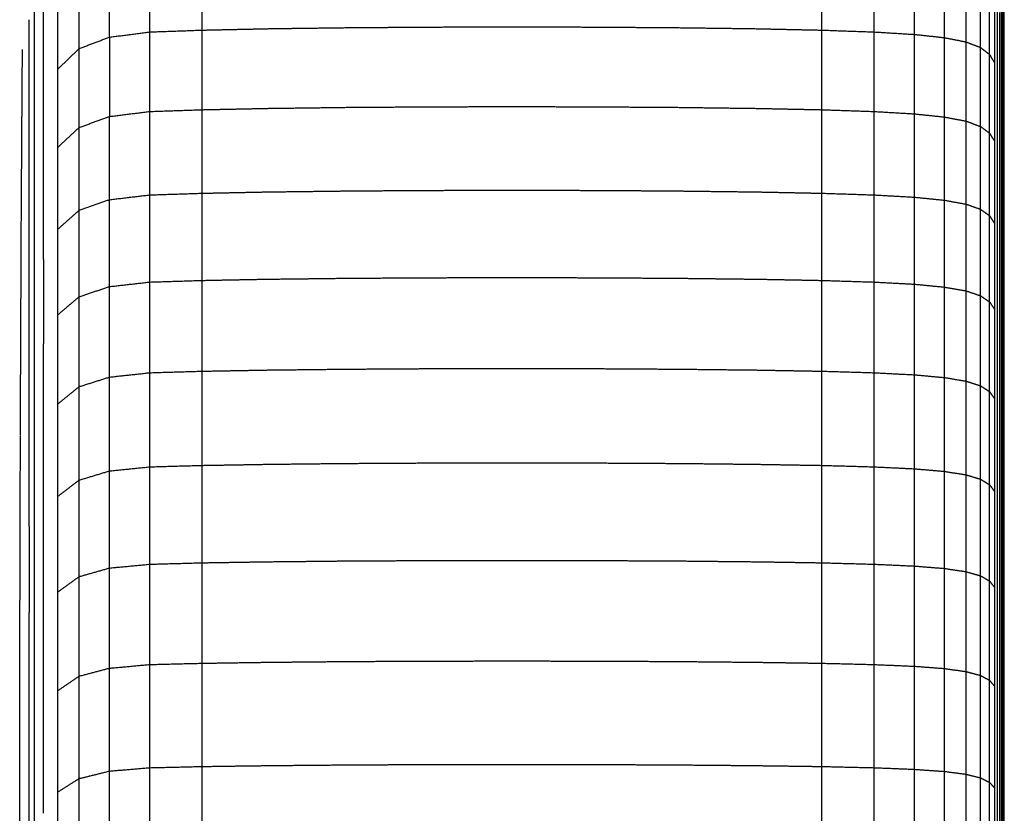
# Model space of a CAD drawing. Header units: millimetres. Extents: x 0 to 20, y 0 to 45.7.
# Tile 41 of 77: x 17.6 to 19.5, y 9.2 to 10.7. Entities that reach past the tile are written whole.
import ezdxf

# ---------------------------------------------------------------- set-up
doc = ezdxf.new("R2010")
doc.units = ezdxf.units.MM
doc.header["$MEASUREMENT"] = 0
doc.layers.add('Make2D$visible$lines', color=7, linetype='Continuous', true_color=0x000000)

msp = doc.modelspace()

# ---------------------------------------------------------------- linework, layer by layer
at = {"layer": 'Make2D$visible$lines'}
for points in [[(17.9963, 10.6857), (17.9963, 10.7577), (17.9963, 10.8297)], [(19.1777, 10.6857), (19.1777, 10.7577), (19.1777, 10.8297)], [(17.6938, 10.6882), (17.6938, 10.754), (17.6938, 10.8197)], [(17.8197, 10.6723), (17.8197, 10.7441), (17.8197, 10.8159)], [(17.8967, 10.6822), (17.8967, 10.7541), (17.8967, 10.8261)], [(19.2772, 10.6822), (19.2772, 10.7541), (19.2772, 10.8261)], [(19.3542, 10.6775), (19.3542, 10.7494), (19.3542, 10.8212)], [(19.4117, 10.6713), (19.4117, 10.743), (19.4117, 10.8148)], [(19.5201, 10.6909), (19.5201, 10.7567), (19.5201, 10.8225)], [(17.7623, 10.6506), (17.7623, 10.722), (17.7623, 10.7934)], [(19.4526, 10.6631), (19.4526, 10.7347), (19.4526, 10.8063)], [(19.4801, 10.6525), (19.4801, 10.7239), (19.4801, 10.7954)], [(19.4973, 10.6392), (19.4973, 10.7104), (19.4973, 10.7816)], [(19.5224, 10.6595), (19.5224, 10.7248), (19.5224, 10.7901)], [(19.5071, 10.6228), (19.5071, 10.6937), (19.5071, 10.7646)], [(19.5254, 10.6397), (19.5254, 10.6988), (19.5254, 10.758)], [(17.7213, 10.6113), (17.7213, 10.682), (17.7213, 10.7527)], [(19.5126, 10.6028), (19.5126, 10.6734), (19.5126, 10.7439)], [(17.6767, 10.5941), (17.6767, 10.6583), (17.6767, 10.7225)], [(19.5169, 10.5789), (19.5169, 10.649), (19.5169, 10.7192)], [(17.6669, 10.5888), (17.6669, 10.6471), (17.6669, 10.7055)], [(17.6938, 10.549), (17.6938, 10.6186), (17.6938, 10.6882)], [(17.8197, 10.6723), (17.8582, 10.6772), (17.8967, 10.6822)], [(17.8967, 10.6822), (17.9465, 10.6839), (17.9963, 10.6857)], [(17.8967, 10.5306), (17.8967, 10.6064), (17.8967, 10.6822)], [(17.9963, 10.6857), (18.0589, 10.687), (18.1215, 10.6884)], [(17.9963, 10.534), (17.9963, 10.6098), (17.9963, 10.6857)], [(18.1215, 10.6884), (18.1938, 10.6894), (18.266, 10.6903)], [(18.266, 10.6903), (18.3446, 10.6909), (18.4233, 10.6915)], [(18.4233, 10.6915), (18.5051, 10.6917), (18.587, 10.6919)], [(18.587, 10.6919), (18.6688, 10.6917), (18.7507, 10.6915)], [(18.7507, 10.6915), (18.8293, 10.6909), (18.908, 10.6903)], [(18.908, 10.6903), (18.9802, 10.6894), (19.0524, 10.6884)], [(19.0524, 10.6884), (19.115, 10.687), (19.1777, 10.6857)], [(19.1777, 10.6857), (19.2274, 10.6839), (19.2772, 10.6822)], [(19.1777, 10.534), (19.1777, 10.6098), (19.1777, 10.6857)], [(19.2772, 10.5306), (19.2772, 10.6064), (19.2772, 10.6822)], [(19.2772, 10.6822), (19.3157, 10.6798), (19.3542, 10.6775)], [(19.5201, 10.5516), (19.5201, 10.6212), (19.5201, 10.6909)], [(17.7623, 10.6506), (17.791, 10.6614), (17.8197, 10.6723)], [(17.8197, 10.6723), (17.8197, 10.5967), (17.8197, 10.5211)], [(19.3542, 10.5261), (19.3542, 10.6018), (19.3542, 10.6775)], [(19.3542, 10.6775), (19.3829, 10.6744), (19.4117, 10.6713)], [(19.4117, 10.5201), (19.4117, 10.5957), (19.4117, 10.6713)], [(19.4117, 10.6713), (19.4321, 10.6672), (19.4526, 10.6631)], [(19.4526, 10.5122), (19.4526, 10.5876), (19.4526, 10.6631)], [(19.4526, 10.6631), (19.4664, 10.6578), (19.4801, 10.6525)], [(17.6516, 10.2913), (17.6527, 10.4682), (17.6539, 10.6452)], [(17.6539, 10.6452), (17.6539, 10.6468), (17.6539, 10.6484)], [(17.7213, 10.6113), (17.7418, 10.6309), (17.7623, 10.6506)], [(17.7623, 10.5002), (17.7623, 10.5754), (17.7623, 10.6506)], [(19.4801, 10.502), (19.4801, 10.5773), (19.4801, 10.6525)], [(19.4801, 10.6525), (19.4887, 10.6459), (19.4973, 10.6392)], [(19.5224, 10.5214), (19.5224, 10.5904), (19.5224, 10.6595)], [(19.4973, 10.4893), (19.4973, 10.5642), (19.4973, 10.6392)], [(19.4973, 10.6392), (19.5022, 10.631), (19.5071, 10.6228)], [(19.5071, 10.4734), (19.5071, 10.5481), (19.5071, 10.6228)], [(19.5254, 10.5139), (19.5254, 10.5768), (19.5254, 10.6397)], [(17.7213, 10.4624), (17.7213, 10.5369), (17.7213, 10.6113)], [(17.6669, 10.4645), (17.6669, 10.5266), (17.6669, 10.5888)], [(17.6767, 10.4581), (17.6767, 10.5261), (17.6767, 10.5941)], [(19.5126, 10.4542), (19.5126, 10.5285), (19.5126, 10.6028)], [(19.5169, 10.4312), (19.5169, 10.5051), (19.5169, 10.5789)], [(17.6938, 10.4025), (17.6938, 10.4757), (17.6938, 10.549)], [(19.5201, 10.4049), (19.5201, 10.4783), (19.5201, 10.5516)], [(17.8197, 10.5211), (17.8582, 10.5259), (17.8967, 10.5306)], [(17.8967, 10.5306), (17.9465, 10.5323), (17.9963, 10.534)], [(17.8967, 10.3717), (17.8967, 10.4511), (17.8967, 10.5306)], [(17.9963, 10.534), (18.0589, 10.5353), (18.1215, 10.5366)], [(17.9963, 10.3749), (17.9963, 10.4544), (17.9963, 10.534)], [(18.1215, 10.5366), (18.1938, 10.5375), (18.266, 10.5385)], [(18.266, 10.5385), (18.3446, 10.539), (18.4233, 10.5396)], [(18.4233, 10.5396), (18.5051, 10.5398), (18.587, 10.54)], [(18.587, 10.54), (18.6688, 10.5398), (18.7507, 10.5396)], [(18.7507, 10.5396), (18.8293, 10.539), (18.908, 10.5385)], [(18.908, 10.5385), (18.9802, 10.5375), (19.0524, 10.5366)], [(19.0524, 10.5366), (19.115, 10.5353), (19.1777, 10.534)], [(19.1777, 10.534), (19.2274, 10.5323), (19.2772, 10.5306)], [(19.1777, 10.3749), (19.1777, 10.4544), (19.1777, 10.534)], [(19.2772, 10.5306), (19.3157, 10.5284), (19.3542, 10.5261)], [(19.2772, 10.3717), (19.2772, 10.4511), (19.2772, 10.5306)], [(17.7623, 10.5002), (17.791, 10.5107), (17.8197, 10.5211)], [(17.8197, 10.3626), (17.8197, 10.4419), (17.8197, 10.5211)], [(19.3542, 10.3674), (19.3542, 10.4467), (19.3542, 10.5261)], [(19.3542, 10.5261), (19.3829, 10.5231), (19.4117, 10.5201)], [(19.4117, 10.3616), (19.4117, 10.4408), (19.4117, 10.5201)], [(19.4117, 10.5201), (19.4321, 10.5161), (19.4526, 10.5122)], [(19.4526, 10.5122), (19.4664, 10.5071), (19.4801, 10.502)], [(19.4526, 10.354), (19.4526, 10.4331), (19.4526, 10.5122)], [(19.5224, 10.3758), (19.5224, 10.4486), (19.5224, 10.5214)], [(19.5254, 10.3807), (19.5254, 10.4473), (19.5254, 10.5139)], [(17.7213, 10.4624), (17.7418, 10.4813), (17.7623, 10.5002)], [(17.7623, 10.3425), (17.7623, 10.4213), (17.7623, 10.5002)], [(19.4801, 10.502), (19.4887, 10.4957), (19.4973, 10.4893)], [(19.4801, 10.3443), (19.4801, 10.4232), (19.4801, 10.502)], [(19.4973, 10.332), (19.4973, 10.4106), (19.4973, 10.4893)], [(19.4973, 10.4893), (19.5022, 10.4813), (19.5071, 10.4734)], [(19.5071, 10.3169), (19.5071, 10.3951), (19.5071, 10.4734)], [(17.6669, 10.333), (17.6669, 10.3988), (17.6669, 10.4645)], [(17.6767, 10.315), (17.6767, 10.3865), (17.6767, 10.4581)], [(17.7213, 10.3063), (17.7213, 10.3843), (17.7213, 10.4624)], [(19.5126, 10.2984), (19.5126, 10.3763), (19.5126, 10.4542)], [(19.5169, 10.2764), (19.5169, 10.3538), (19.5169, 10.4312)], [(17.6938, 10.2488), (17.6938, 10.3256), (17.6938, 10.4025)], [(19.5201, 10.2512), (19.5201, 10.3281), (19.5201, 10.4049)], [(18.1215, 10.3774), (18.1938, 10.3783), (18.266, 10.3792)], [(18.266, 10.3792), (18.3446, 10.3798), (18.4233, 10.3803)], [(18.4233, 10.3803), (18.5051, 10.3805), (18.587, 10.3807)], [(18.587, 10.3807), (18.6688, 10.3805), (18.7507, 10.3803)], [(18.7507, 10.3803), (18.8293, 10.3798), (18.908, 10.3792)], [(18.908, 10.3792), (18.9802, 10.3783), (19.0524, 10.3774)], [(19.5254, 10.2405), (19.5254, 10.3106), (19.5254, 10.3807)], [(17.7623, 10.3425), (17.791, 10.3525), (17.8197, 10.3626)], [(17.8197, 10.3626), (17.8582, 10.3671), (17.8967, 10.3717)], [(17.8197, 10.197), (17.8197, 10.2798), (17.8197, 10.3626)], [(17.8967, 10.3717), (17.9465, 10.3733), (17.9963, 10.3749)], [(17.8967, 10.2057), (17.8967, 10.2887), (17.8967, 10.3717)], [(17.9963, 10.3749), (18.0589, 10.3762), (18.1215, 10.3774)], [(17.9963, 10.2088), (17.9963, 10.2918), (17.9963, 10.3749)], [(19.0524, 10.3774), (19.115, 10.3762), (19.1777, 10.3749)], [(19.1777, 10.3749), (19.2274, 10.3733), (19.2772, 10.3717)], [(19.1777, 10.2088), (19.1777, 10.2918), (19.1777, 10.3749)], [(19.2772, 10.2057), (19.2772, 10.2887), (19.2772, 10.3717)], [(19.2772, 10.3717), (19.3157, 10.3695), (19.3542, 10.3674)], [(19.3542, 10.3674), (19.3829, 10.3645), (19.4117, 10.3616)], [(19.3542, 10.2016), (19.3542, 10.2845), (19.3542, 10.3674)], [(19.4117, 10.196), (19.4117, 10.2788), (19.4117, 10.3616)], [(19.4117, 10.3616), (19.4321, 10.3578), (19.4526, 10.354)], [(19.5224, 10.2232), (19.5224, 10.2995), (19.5224, 10.3758)], [(17.7213, 10.3063), (17.7418, 10.3244), (17.7623, 10.3425)], [(17.7623, 10.1778), (17.7623, 10.2601), (17.7623, 10.3425)], [(19.4526, 10.354), (19.4664, 10.3492), (19.4801, 10.3443)], [(19.4526, 10.1888), (19.4526, 10.2714), (19.4526, 10.354)], [(19.4801, 10.1795), (19.4801, 10.2619), (19.4801, 10.3443)], [(19.4801, 10.3443), (19.4887, 10.3382), (19.4973, 10.332)], [(17.6669, 10.1946), (17.6669, 10.2638), (17.6669, 10.333)], [(19.4973, 10.332), (19.5022, 10.3244), (19.5071, 10.3169)], [(19.4973, 10.1678), (19.4973, 10.2499), (19.4973, 10.332)], [(17.6767, 10.1649), (17.6767, 10.2399), (17.6767, 10.315)], [(17.7213, 10.1432), (17.7213, 10.2247), (17.7213, 10.3063)], [(19.5071, 10.1533), (19.5071, 10.2351), (19.5071, 10.3169)], [(17.6515, 10.2723), (17.6515, 10.2788), (17.6516, 10.2852)], [(17.6516, 10.2852), (17.6516, 10.2883), (17.6516, 10.2913)], [(19.5126, 10.1357), (19.5126, 10.2171), (19.5126, 10.2984)], [(17.65, 9.9143), (17.6508, 10.0933), (17.6516, 10.2723)], [(19.5169, 10.1146), (19.5169, 10.1955), (19.5169, 10.2764)], [(17.6938, 10.2488), (17.6938, 10.1685), (17.6938, 10.0882)], [(19.5201, 10.0905), (19.5201, 10.1708), (19.5201, 10.2512)], [(19.5254, 10.0934), (19.5254, 10.1669), (19.5254, 10.2405)], [(17.9963, 10.2088), (18.0589, 10.21), (18.1215, 10.2112)], [(18.1215, 10.2112), (18.1938, 10.212), (18.266, 10.2129)], [(18.266, 10.2129), (18.3446, 10.2134), (18.4233, 10.2139)], [(18.4233, 10.2139), (18.5051, 10.2141), (18.587, 10.2143)], [(18.587, 10.2143), (18.6688, 10.2141), (18.7507, 10.2139)], [(18.7507, 10.2139), (18.8293, 10.2134), (18.908, 10.2129)], [(18.908, 10.2129), (18.9802, 10.212), (19.0524, 10.2112)], [(19.0524, 10.2112), (19.115, 10.21), (19.1777, 10.2088)], [(19.5224, 10.0638), (19.5224, 10.1435), (19.5224, 10.2232)], [(17.6669, 10.0494), (17.6669, 10.122), (17.6669, 10.1946)], [(17.7623, 10.1778), (17.791, 10.1874), (17.8197, 10.197)], [(17.8197, 10.197), (17.8582, 10.2013), (17.8967, 10.2057)], [(17.8197, 10.0246), (17.8197, 10.1108), (17.8197, 10.197)], [(17.8967, 10.2057), (17.9465, 10.2072), (17.9963, 10.2088)], [(17.8967, 10.0329), (17.8967, 10.1193), (17.8967, 10.2057)], [(17.9963, 10.0358), (17.9963, 10.1223), (17.9963, 10.2088)], [(19.1777, 10.2088), (19.2274, 10.2072), (19.2772, 10.2057)], [(19.1777, 10.0358), (19.1777, 10.1223), (19.1777, 10.2088)], [(19.2772, 10.2057), (19.3157, 10.2036), (19.3542, 10.2016)], [(19.2772, 10.0329), (19.2772, 10.1193), (19.2772, 10.2057)], [(19.3542, 10.2016), (19.3829, 10.1988), (19.4117, 10.196)], [(19.3542, 10.029), (19.3542, 10.1153), (19.3542, 10.2016)], [(19.4117, 10.0237), (19.4117, 10.1099), (19.4117, 10.196)], [(19.4117, 10.196), (19.4321, 10.1924), (19.4526, 10.1888)], [(17.7213, 10.1432), (17.7418, 10.1605), (17.7623, 10.1778)], [(17.7623, 10.0064), (17.7623, 10.0921), (17.7623, 10.1778)], [(19.4526, 10.1888), (19.4664, 10.1842), (19.4801, 10.1795)], [(19.4526, 10.0168), (19.4526, 10.1028), (19.4526, 10.1888)], [(19.4801, 10.1795), (19.4887, 10.1736), (19.4973, 10.1678)], [(19.4801, 10.008), (19.4801, 10.0937), (19.4801, 10.1795)], [(17.6767, 10.0081), (17.6767, 10.0865), (17.6767, 10.1649)], [(19.4973, 9.9968), (19.4973, 10.0823), (19.4973, 10.1678)], [(19.4973, 10.1678), (19.5022, 10.1605), (19.5071, 10.1533)], [(17.7213, 9.9734), (17.7213, 10.0583), (17.7213, 10.1432)], [(19.5071, 9.983), (19.5071, 10.0682), (19.5071, 10.1533)], [(19.5126, 9.9663), (19.5126, 10.051), (19.5126, 10.1357)], [(19.5169, 9.9462), (19.5169, 10.0304), (19.5169, 10.1146)], [(17.6938, 9.9212), (17.6938, 10.0047), (17.6938, 10.0882)], [(19.5201, 9.9233), (19.5201, 10.0069), (19.5201, 10.0905)], [(19.5254, 9.9398), (19.5254, 10.0166), (19.5254, 10.0934)], [(19.5224, 9.8979), (19.5224, 9.9809), (19.5224, 10.0638)], [(17.6669, 9.8978), (17.6669, 9.9736), (17.6669, 10.0494)], [(18.4233, 10.0407), (18.5051, 10.0409), (18.587, 10.0411)], [(18.587, 10.0411), (18.6688, 10.0409), (18.7507, 10.0407)], [(17.7623, 10.0064), (17.791, 10.0155), (17.8197, 10.0246)], [(17.8197, 10.0246), (17.8582, 10.0287), (17.8967, 10.0329)], [(17.8197, 9.8457), (17.8197, 9.9352), (17.8197, 10.0246)], [(17.8967, 10.0329), (17.9465, 10.0344), (17.9963, 10.0358)], [(17.8967, 9.8536), (17.8967, 9.9432), (17.8967, 10.0329)], [(17.9963, 10.0358), (18.0589, 10.037), (18.1215, 10.0381)], [(17.9963, 9.8564), (17.9963, 9.9461), (17.9963, 10.0358)], [(18.1215, 10.0381), (18.1938, 10.0389), (18.266, 10.0397)], [(18.266, 10.0397), (18.3446, 10.0402), (18.4233, 10.0407)], [(18.7507, 10.0407), (18.8293, 10.0402), (18.908, 10.0397)], [(18.908, 10.0397), (18.9802, 10.0389), (19.0524, 10.0381)], [(19.0524, 10.0381), (19.115, 10.037), (19.1777, 10.0358)], [(19.1777, 10.0358), (19.2274, 10.0344), (19.2772, 10.0329)], [(19.1777, 9.8564), (19.1777, 9.9461), (19.1777, 10.0358)], [(19.2772, 10.0329), (19.3157, 10.0309), (19.3542, 10.029)], [(19.2772, 9.8536), (19.2772, 9.9432), (19.2772, 10.0329)], [(19.3542, 10.029), (19.3829, 10.0263), (19.4117, 10.0237)], [(19.3542, 9.8499), (19.3542, 9.9394), (19.3542, 10.029)], [(19.4117, 9.8449), (19.4117, 9.9343), (19.4117, 10.0237)], [(19.4117, 10.0237), (19.4321, 10.0203), (19.4526, 10.0168)], [(17.6767, 9.8449), (17.6767, 9.9265), (17.6767, 10.0081)], [(17.7213, 9.9734), (17.7418, 9.9899), (17.7623, 10.0064)], [(17.7623, 9.8284), (17.7623, 9.9174), (17.7623, 10.0064)], [(19.4526, 10.0168), (19.4664, 10.0124), (19.4801, 10.008)], [(19.4526, 9.8384), (19.4526, 9.9276), (19.4526, 10.0168)], [(19.4801, 10.008), (19.4887, 10.0024), (19.4973, 9.9968)], [(19.4801, 9.83), (19.4801, 9.919), (19.4801, 10.008)], [(19.4973, 9.9968), (19.5022, 9.9899), (19.5071, 9.983)], [(19.4973, 9.8194), (19.4973, 9.9081), (19.4973, 9.9968)], [(17.7213, 9.7973), (17.7213, 9.8853), (17.7213, 9.9734)], [(19.5071, 9.8064), (19.5071, 9.8947), (19.5071, 9.983)], [(19.5126, 9.7905), (19.5126, 9.8784), (19.5126, 9.9663)], [(19.5169, 9.7715), (19.5169, 9.8589), (19.5169, 9.9462)], [(19.5254, 9.7799), (19.5254, 9.8598), (19.5254, 9.9398)], [(17.65, 9.8974), (17.65, 9.9055), (17.65, 9.9135)], [(17.6938, 9.7478), (17.6938, 9.8345), (17.6938, 9.9212)], [(19.5201, 9.7498), (19.5201, 9.8366), (19.5201, 9.9233)], [(17.6491, 9.5475), (17.6496, 9.7224), (17.65, 9.8974)], [(17.6669, 9.7399), (17.6669, 9.8188), (17.6669, 9.8978)], [(19.5224, 9.7258), (19.5224, 9.8118), (19.5224, 9.8979)], [(17.8197, 9.8457), (17.8582, 9.8497), (17.8967, 9.8536)], [(17.8967, 9.8536), (17.9465, 9.855), (17.9963, 9.8564)], [(17.8967, 9.6681), (17.8967, 9.7608), (17.8967, 9.8536)], [(17.9963, 9.8564), (18.0589, 9.8574), (18.1215, 9.8585)], [(17.9963, 9.6708), (17.9963, 9.7636), (17.9963, 9.8564)], [(18.1215, 9.8585), (18.1938, 9.8593), (18.266, 9.8601)], [(18.266, 9.8601), (18.3446, 9.8605), (18.4233, 9.861)], [(18.4233, 9.861), (18.5051, 9.8612), (18.587, 9.8613)], [(18.587, 9.8613), (18.6688, 9.8612), (18.7507, 9.861)], [(18.7507, 9.861), (18.8293, 9.8605), (18.908, 9.8601)], [(18.908, 9.8601), (18.9802, 9.8593), (19.0524, 9.8585)], [(19.0524, 9.8585), (19.115, 9.8574), (19.1777, 9.8564)], [(19.1777, 9.8564), (19.2274, 9.855), (19.2772, 9.8536)], [(19.1777, 9.6708), (19.1777, 9.7636), (19.1777, 9.8564)], [(19.2772, 9.8536), (19.3157, 9.8517), (19.3542, 9.8499)], [(19.2772, 9.6681), (19.2772, 9.7608), (19.2772, 9.8536)], [(17.6767, 9.6755), (17.6767, 9.7602), (17.6767, 9.8449)], [(17.7623, 9.8284), (17.791, 9.8371), (17.8197, 9.8457)], [(17.8197, 9.6608), (17.8197, 9.7532), (17.8197, 9.8457)], [(19.3542, 9.8499), (19.3829, 9.8474), (19.4117, 9.8449)], [(19.3542, 9.6646), (19.3542, 9.7572), (19.3542, 9.8499)], [(19.4117, 9.66), (19.4117, 9.7524), (19.4117, 9.8449)], [(19.4117, 9.8449), (19.4321, 9.8416), (19.4526, 9.8384)], [(19.4526, 9.6538), (19.4526, 9.7461), (19.4526, 9.8384)], [(19.4526, 9.8384), (19.4664, 9.8342), (19.4801, 9.83)], [(17.7213, 9.7973), (17.7418, 9.8129), (17.7623, 9.8284)], [(17.7623, 9.6445), (17.7623, 9.7365), (17.7623, 9.8284)], [(19.4801, 9.83), (19.4887, 9.8247), (19.4973, 9.8194)], [(19.4801, 9.6459), (19.4801, 9.738), (19.4801, 9.83)], [(19.4973, 9.636), (19.4973, 9.7277), (19.4973, 9.8194)], [(19.4973, 9.8194), (19.5022, 9.8129), (19.5071, 9.8064)], [(17.7213, 9.6151), (17.7213, 9.7062), (17.7213, 9.7973)], [(19.5071, 9.6237), (19.5071, 9.715), (19.5071, 9.8064)], [(19.5126, 9.6087), (19.5126, 9.6996), (19.5126, 9.7905)], [(19.5254, 9.614), (19.5254, 9.6969), (19.5254, 9.7799)], [(19.5169, 9.5908), (19.5169, 9.6812), (19.5169, 9.7715)], [(17.6938, 9.5684), (17.6938, 9.6581), (17.6938, 9.7478)], [(19.5201, 9.5704), (19.5201, 9.6601), (19.5201, 9.7498)], [(17.6669, 9.7399), (17.6669, 9.658), (17.6669, 9.5761)], [(19.5224, 9.5477), (19.5224, 9.6367), (19.5224, 9.7258)], [(17.6767, 9.5004), (17.6767, 9.5879), (17.6767, 9.6755)], [(17.8197, 9.6608), (17.8582, 9.6644), (17.8967, 9.6681)], [(17.8967, 9.6681), (17.9465, 9.6694), (17.9963, 9.6708)], [(17.8967, 9.4769), (17.8967, 9.5725), (17.8967, 9.6681)], [(17.9963, 9.6708), (18.0589, 9.6718), (18.1215, 9.6728)], [(17.9963, 9.4794), (17.9963, 9.5751), (17.9963, 9.6708)], [(18.1215, 9.6728), (18.1938, 9.6735), (18.266, 9.6743)], [(18.266, 9.6743), (18.3446, 9.6747), (18.4233, 9.6751)], [(18.4233, 9.6751), (18.5051, 9.6753), (18.587, 9.6754)], [(18.587, 9.6754), (18.6688, 9.6753), (18.7507, 9.6751)], [(18.7507, 9.6751), (18.8293, 9.6747), (18.908, 9.6743)], [(18.908, 9.6743), (18.9802, 9.6735), (19.0524, 9.6728)], [(19.0524, 9.6728), (19.115, 9.6718), (19.1777, 9.6708)], [(19.1777, 9.6708), (19.2274, 9.6694), (19.2772, 9.6681)], [(19.1777, 9.4794), (19.1777, 9.5751), (19.1777, 9.6708)], [(19.2772, 9.4769), (19.2772, 9.5725), (19.2772, 9.6681)], [(19.2772, 9.6681), (19.3157, 9.6664), (19.3542, 9.6646)], [(17.7623, 9.6445), (17.791, 9.6526), (17.8197, 9.6608)], [(17.8197, 9.47), (17.8197, 9.5654), (17.8197, 9.6608)], [(19.3542, 9.6646), (19.3829, 9.6623), (19.4117, 9.66)], [(19.3542, 9.4737), (19.3542, 9.5691), (19.3542, 9.6646)], [(19.4117, 9.4693), (19.4117, 9.5646), (19.4117, 9.66)], [(19.4117, 9.66), (19.4321, 9.6569), (19.4526, 9.6538)], [(19.4526, 9.4635), (19.4526, 9.5587), (19.4526, 9.6538)], [(19.4526, 9.6538), (19.4664, 9.6499), (19.4801, 9.6459)], [(17.7213, 9.6151), (17.7418, 9.6298), (17.7623, 9.6445)], [(17.7623, 9.4548), (17.7623, 9.5496), (17.7623, 9.6445)], [(19.4801, 9.4561), (19.4801, 9.551), (19.4801, 9.6459)], [(19.4801, 9.6459), (19.4887, 9.6409), (19.4973, 9.636)], [(19.4973, 9.4468), (19.4973, 9.5414), (19.4973, 9.636)], [(19.4973, 9.636), (19.5022, 9.6298), (19.5071, 9.6237)], [(17.7213, 9.4272), (17.7213, 9.5212), (17.7213, 9.6151)], [(19.5071, 9.4353), (19.5071, 9.5295), (19.5071, 9.6237)], [(19.5254, 9.4424), (19.5254, 9.5282), (19.5254, 9.614)], [(19.5126, 9.4213), (19.5126, 9.515), (19.5126, 9.6087)], [(19.5169, 9.4045), (19.5169, 9.4977), (19.5169, 9.5908)], [(17.6669, 9.4067), (17.6669, 9.4914), (17.6669, 9.5761)], [(17.6938, 9.3836), (17.6938, 9.476), (17.6938, 9.5684)], [(19.5201, 9.3854), (19.5201, 9.4779), (19.5201, 9.5704)], [(17.6488, 9.315), (17.649, 9.4313), (17.6491, 9.5475)], [(19.5224, 9.3641), (19.5224, 9.4559), (19.5224, 9.5477)], [(17.6767, 9.3198), (17.6767, 9.4101), (17.6767, 9.5004)], [(17.8967, 9.4769), (17.9465, 9.4782), (17.9963, 9.4794)], [(17.9963, 9.4794), (18.0589, 9.4804), (18.1215, 9.4813)], [(17.9963, 9.2827), (17.9963, 9.381), (17.9963, 9.4794)], [(18.1215, 9.4813), (18.1938, 9.482), (18.266, 9.4827)], [(18.266, 9.4827), (18.3446, 9.4831), (18.4233, 9.4835)], [(18.4233, 9.4835), (18.5051, 9.4836), (18.587, 9.4838)], [(18.587, 9.4838), (18.6688, 9.4836), (18.7507, 9.4835)], [(18.7507, 9.4835), (18.8293, 9.4831), (18.908, 9.4827)], [(18.908, 9.4827), (18.9802, 9.482), (19.0524, 9.4813)], [(19.0524, 9.4813), (19.115, 9.4804), (19.1777, 9.4794)], [(19.1777, 9.4794), (19.2274, 9.4782), (19.2772, 9.4769)], [(19.1777, 9.2827), (19.1777, 9.381), (19.1777, 9.4794)], [(17.7623, 9.4548), (17.791, 9.4624), (17.8197, 9.47)], [(17.8197, 9.47), (17.8582, 9.4735), (17.8967, 9.4769)], [(17.8197, 9.2739), (17.8197, 9.372), (17.8197, 9.47)], [(17.8967, 9.2804), (17.8967, 9.3787), (17.8967, 9.4769)], [(19.2772, 9.4769), (19.3157, 9.4753), (19.3542, 9.4737)], [(19.2772, 9.2804), (19.2772, 9.3787), (19.2772, 9.4769)], [(19.3542, 9.4737), (19.3829, 9.4715), (19.4117, 9.4693)], [(19.3542, 9.2773), (19.3542, 9.3755), (19.3542, 9.4737)], [(19.4117, 9.2733), (19.4117, 9.3713), (19.4117, 9.4693)], [(19.4117, 9.4693), (19.4321, 9.4664), (19.4526, 9.4635)], [(19.4526, 9.2679), (19.4526, 9.3657), (19.4526, 9.4635)], [(19.4526, 9.4635), (19.4664, 9.4598), (19.4801, 9.4561)], [(17.7213, 9.4272), (17.7418, 9.441), (17.7623, 9.4548)], [(17.7623, 9.2597), (17.7623, 9.3573), (17.7623, 9.4548)], [(19.4801, 9.4561), (19.4887, 9.4515), (19.4973, 9.4468)], [(19.4801, 9.261), (19.4801, 9.3586), (19.4801, 9.4561)], [(19.4973, 9.4468), (19.5022, 9.441), (19.5071, 9.4353)], [(19.4973, 9.2523), (19.4973, 9.3496), (19.4973, 9.4468)], [(19.5254, 9.2655), (19.5254, 9.3539), (19.5254, 9.4424)], [(17.7213, 9.2341), (17.7213, 9.3307), (17.7213, 9.4272)], [(19.5071, 9.2416), (19.5071, 9.3384), (19.5071, 9.4353)], [(17.6669, 9.2321), (17.6669, 9.3194), (17.6669, 9.4067)], [(19.5126, 9.2286), (19.5126, 9.3249), (19.5126, 9.4213)], [(19.5169, 9.213), (19.5169, 9.3088), (19.5169, 9.4045)], [(19.5201, 9.1952), (19.5201, 9.2903), (19.5201, 9.3854)], [(17.6938, 9.1935), (17.6938, 9.2885), (17.6938, 9.3836)], [(19.5224, 9.1754), (19.5224, 9.2698), (19.5224, 9.3641)], [(17.649, 9.2474), (17.6491, 9.2812), (17.6491, 9.315)], [(17.6767, 9.1341), (17.6767, 9.227), (17.6767, 9.3198)], [(17.7623, 9.2597), (17.791, 9.2668), (17.8197, 9.2739)], [(17.8197, 9.2739), (17.8582, 9.2772), (17.8967, 9.2804)], [(17.8197, 9.0729), (17.8197, 9.1734), (17.8197, 9.2739)], [(17.8967, 9.2804), (17.9465, 9.2815), (17.9963, 9.2827)], [(17.8967, 9.0788), (17.8967, 9.1796), (17.8967, 9.2804)], [(17.9963, 9.2827), (18.0589, 9.2836), (18.1215, 9.2844)], [(17.9963, 9.0809), (17.9963, 9.1818), (17.9963, 9.2827)], [(18.1215, 9.2844), (18.1938, 9.2851), (18.266, 9.2857)], [(18.266, 9.2857), (18.3446, 9.2861), (18.4233, 9.2865)], [(18.4233, 9.2865), (18.5051, 9.2866), (18.587, 9.2867)], [(18.587, 9.2867), (18.6688, 9.2866), (18.7507, 9.2865)], [(18.7507, 9.2865), (18.8293, 9.2861), (18.908, 9.2857)], [(18.908, 9.2857), (18.9802, 9.2851), (19.0524, 9.2844)], [(19.0524, 9.2844), (19.115, 9.2836), (19.1777, 9.2827)], [(19.1777, 9.2827), (19.2274, 9.2815), (19.2772, 9.2804)], [(19.1777, 9.0809), (19.1777, 9.1818), (19.1777, 9.2827)], [(19.2772, 9.0788), (19.2772, 9.1796), (19.2772, 9.2804)], [(19.2772, 9.2804), (19.3157, 9.2789), (19.3542, 9.2773)], [(19.3542, 9.076), (19.3542, 9.1767), (19.3542, 9.2773)], [(19.3542, 9.2773), (19.3829, 9.2753), (19.4117, 9.2733)], [(19.4117, 9.0722), (19.4117, 9.1727), (19.4117, 9.2733)], [(19.4117, 9.2733), (19.4321, 9.2706), (19.4526, 9.2679)], [(17.7213, 9.2341), (17.7418, 9.2469), (17.7623, 9.2597)], [(17.7623, 9.0598), (17.7623, 9.1598), (17.7623, 9.2597)], [(19.4526, 9.0673), (19.4526, 9.1676), (19.4526, 9.2679)], [(19.4526, 9.2679), (19.4664, 9.2645), (19.4801, 9.261)], [(19.4801, 9.0609), (19.4801, 9.161), (19.4801, 9.261)], [(19.4801, 9.261), (19.4887, 9.2567), (19.4973, 9.2523)], [(19.5254, 9.0836), (19.5254, 9.1745), (19.5254, 9.2655)], [(17.6487, 8.9382), (17.6489, 9.0928), (17.6491, 9.2474)], [(17.7213, 9.0361), (17.7213, 9.1351), (17.7213, 9.2341)], [(19.4973, 9.0529), (19.4973, 9.1526), (19.4973, 9.2523)], [(19.4973, 9.2523), (19.5022, 9.247), (19.5071, 9.2416)], [(19.5071, 9.043), (19.5071, 9.1423), (19.5071, 9.2416)], [(17.6669, 9.0525), (17.6669, 9.1423), (17.6669, 9.2321)], [(19.5126, 9.031), (19.5126, 9.1298), (19.5126, 9.2286)], [(19.5169, 9.0166), (19.5169, 9.1148), (19.5169, 9.213)], [(19.5201, 9.0001), (19.5201, 9.0976), (19.5201, 9.1952)]]:
    msp.add_open_spline(points, degree=2, dxfattribs=at)

doc.saveas('drawing.dxf')
